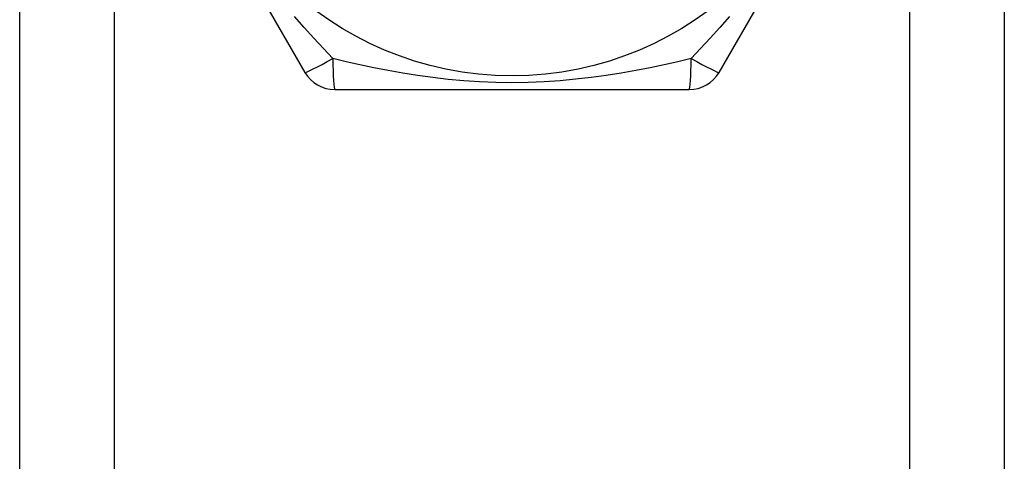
# Model space of a CAD drawing. Header units: inches. Extents: x 2 to 121, y 2 to 79.
# Tile 53 of 97: x 33.518 to 34.215, y 54.088 to 54.401. Entities that reach past the tile are written whole.
import ezdxf

# ---------------------------------------------------------------- set-up
doc = ezdxf.new("R2010")
doc.units = ezdxf.units.IN
doc.header["$LTSCALE"] = 7.278232
doc.header["$MEASUREMENT"] = 0
doc.layers.add('Visible Edges(ANSI)', color=7, linetype='Continuous', lineweight=25)
doc.layers.add('Visible Tangent Edges(ANSI)', color=7, linetype='Continuous', lineweight=25)

msp = doc.modelspace()

# ---------------------------------------------------------------- linework, layer by layer
at = {"layer": 'Visible Edges(ANSI)'}
for p, q in [((33.51775, 28.54625), (33.51775, 54.99882)), ((34.21495, 54.99882), (34.21495, 28.54625)), ((33.59423, 54.58122), (33.71971, 54.36388)), ((34.01298, 54.36388), (34.13847, 54.58122)), ((33.74086, 54.35167), (33.99183, 54.35167))]:
    msp.add_line(p, q, dxfattribs=at)
msp.add_circle((33.86635, 54.59343), 0.232, dxfattribs=at)
for centre, start, end in [((33.74086, 54.37609), 210, 270), ((33.99183, 54.37609), 270, 330)]:
    msp.add_arc(centre, 0.02442, start, end, dxfattribs=at)
at = {"layer": 'Visible Tangent Edges(ANSI)'}
for p, q in [((33.58455, 54.99882), (33.58455, 28.54625)), ((34.14814, 28.54625), (34.14814, 54.99882))]:
    msp.add_line(p, q, dxfattribs=at)
at = {"layer": 'Visible Tangent Edges(ANSI)', "flags": 128}
for points in [[(33.7395, 54.37373), (33.73278, 54.38077), (33.72601, 54.38806), (33.71922, 54.39561), (33.71243, 54.40341)], [(34.02025, 54.40336), (34.01347, 54.39558), (34.00668, 54.38805), (33.99992, 54.38077), (33.99319, 54.37373)], [(33.99319, 54.37373), (33.98374, 54.37143), (33.97405, 54.36921), (33.96412, 54.36711), (33.95397, 54.36513), (33.94362, 54.3633), (33.93307, 54.36164), (33.92233, 54.36018), (33.91143, 54.35894), (33.90036, 54.35793), (33.88915, 54.35718), (33.87779, 54.35672), (33.86632, 54.35655), (33.8548, 54.35671), (33.84342, 54.35717), (33.8322, 54.35792), (33.82113, 54.35892), (33.81024, 54.36017), (33.79953, 54.36163), (33.789, 54.36329), (33.77867, 54.36512), (33.76855, 54.3671), (33.75864, 54.36921), (33.74896, 54.37143), (33.7395, 54.37373)]]:
    msp.add_lwpolyline(points, dxfattribs=at)
at = {"layer": 'Visible Tangent Edges(ANSI)'}
for centre, major_axis, start_param, end_param in [((33.74086, 54.37609), (-0.02115, -0.01221), 0, 1.474012), ((33.74086, 54.37609), (0, -0.02442), 4.809173, 6.283185), ((33.99183, 54.37609), (0, -0.02442), 0, 1.474012), ((33.99183, 54.37609), (0.02115, -0.01221), 4.809173, 6.283185)]:
    msp.add_ellipse(centre, major_axis=major_axis, ratio=0.056054, start_param=start_param, end_param=end_param, dxfattribs=at)

doc.saveas('drawing.dxf')
